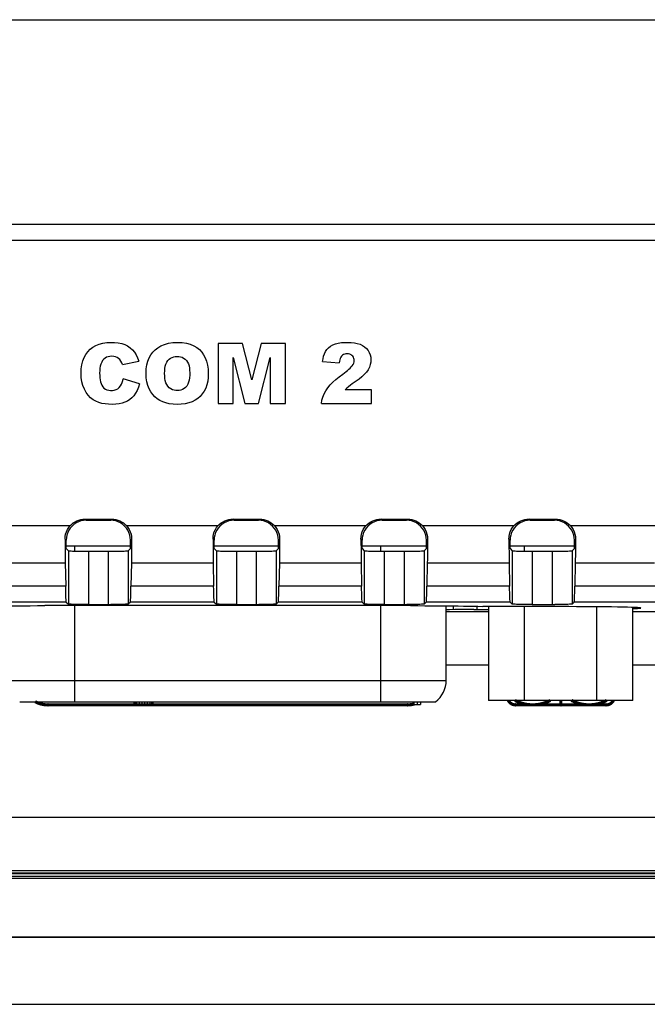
# Model space of a CAD drawing. Header units: millimetres. Extents: x 0 to 1188, y 0 to 840.
# Tile 31 of 38: x 879 to 902, y 420 to 457. Entities that reach past the tile are written whole.
import ezdxf

# ---------------------------------------------------------------- set-up
doc = ezdxf.new("R2010")
doc.units = ezdxf.units.MM
doc.header["$LTSCALE"] = 65.34
for name, color, linetype in [('D_SUB_09P-SHAPE', 7, 'CONTINUOUS'), ('PCB_MAIN-OP_07W_BASE-SHAPE', 7, 'CONTINUOUS'), ('RB07W-P0100_REV1-SHAPE', 7, 'CONTINUOUS'), ('RB07W-P0300_REV1-SHAPE', 7, 'CONTINUOUS')]:
    doc.layers.add(name, color=color, linetype=linetype)

msp = doc.modelspace()

# ---------------------------------------------------------------- linework, layer by layer
at = {"layer": 'D_SUB_09P-SHAPE', "color": 7, "linetype": 'Continuous'}
for p, q in [((880.665559, 437.473042), (883.078284, 437.473042)), ((880.971921, 437.473042), (880.971921, 437.273856)), ((886.215559, 437.473042), (888.628284, 437.473042)), ((891.765559, 437.473042), (894.178284, 437.473042)), ((892.471921, 437.270295), (892.471921, 437.473042)), ((897.315559, 437.473042), (899.728284, 437.473042)), ((897.863035, 437.271072), (897.863035, 437.473042)), ((880.971921, 435.225268), (880.971921, 431.623042)), ((892.471921, 431.623042), (892.471921, 435.225268)), ((894.921921, 432.423042), (894.921921, 435.21973)), ((896.509149, 435.191504), (896.509149, 431.673042)), ((897.863035, 431.673042), (897.863035, 435.187739)), ((900.570808, 431.673042), (900.570808, 435.182094)), ((901.924694, 431.673042), (901.924694, 435.157952)), ((878.521921, 432.423042), (894.921921, 432.423042)), ((878.921922, 431.623042), (894.521921, 431.623042)), ((883.221921, 431.523042), (883.221921, 431.623042)), ((883.934421, 431.523042), (883.221921, 431.523042)), ((883.261505, 431.523042), (883.261505, 431.623042)), ((883.32088, 431.523042), (883.32088, 431.623042)), ((883.419838, 431.523042), (883.419838, 431.623042)), ((883.518796, 431.523042), (883.518796, 431.623042)), ((883.617755, 431.523042), (883.617755, 431.623042)), ((883.716713, 431.523042), (883.716713, 431.623042)), ((883.815671, 431.523042), (883.815671, 431.623042)), ((883.875046, 431.523042), (883.875046, 431.623042)), ((883.91463, 431.523042), (883.91463, 431.623042)), ((883.934421, 431.523042), (883.934421, 431.623042)), ((893.721921, 431.523042), (893.721921, 431.623042)), ((893.721921, 431.523042), (893.959421, 431.523042)), ((893.840671, 431.523042), (893.840671, 431.623042)), ((893.959421, 431.623042), (893.959421, 431.523042)), ((901.924694, 431.673042), (896.509149, 431.673042))]:
    msp.add_line(p, q, dxfattribs=at)
msp.add_arc((893.921921, 432.423042), 1, 306.8698976, 360, dxfattribs=at)
at = {"layer": 'PCB_MAIN-OP_07W_BASE-SHAPE', "color": 7, "linetype": 'Continuous', "const_width": 0.1188}
for points in [[(897.251598, 431.673024, 0.288166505), (897.521923, 431.503118)], [(897.500708, 431.672878, 0.25592188), (898.826628, 431.673033)], [(899.617219, 431.673033, 0.25592188), (900.94314, 431.672878)], [(900.921923, 431.503118, 0.288166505), (901.192248, 431.673024)], [(879.500884, 431.622963, 0.12428592), (879.97557, 431.503118)], [(893.468277, 431.503118, 0.064207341), (893.721952, 431.535828)]]:
    msp.add_lwpolyline(points, format="xyb", dxfattribs=at)
for points in [[(899.221923, 431.503118), (899.221923, 431.673042)], [(879.97557, 431.503118), (893.468277, 431.503118)], [(897.521923, 431.503118), (900.921923, 431.503118)]]:
    msp.add_lwpolyline(points, dxfattribs=at)
at = {"layer": 'PCB_MAIN-OP_07W_BASE-SHAPE', "color": 7, "linetype": 'Continuous'}
for centre in [(879.97557, 431.503118), (893.468277, 431.503118), (897.521923, 431.503118), (899.221923, 431.503118), (900.921923, 431.503118)]:
    msp.add_circle(centre, 0.05, dxfattribs=at)
at = {"layer": 'RB07W-P0100_REV1-SHAPE', "color": 7, "linetype": 'Continuous'}
for p, q in [((798.814611, 425.073042), (970.629232, 425.073042)), ((801.821519, 425.177804), (967.622324, 425.177804)), ((798.74477, 425.0032), (970.699073, 425.0032)), ((788.013699, 422.807952), (981.430144, 422.807952)), ((981.430144, 422.773042), (788.013699, 422.773042)), ((788.013699, 420.273042), (981.430144, 420.273042))]:
    msp.add_line(p, q, dxfattribs=at)
at = {"layer": 'RB07W-P0300_REV1-SHAPE', "color": 7, "linetype": 'Continuous'}
for p, q in [((823.773809, 457.202932), (945.670034, 457.202932)), ((948.078515, 449.51746), (821.365328, 449.51746)), ((948.078515, 448.919379), (821.365328, 448.919379)), ((887.276072, 445.062639), (886.361757, 445.062639)), ((886.361757, 445.062639), (886.361757, 442.812639)), ((887.628606, 443.693592), (887.276072, 445.062639)), ((887.978535, 445.062639), (887.628606, 443.693592)), ((888.892401, 445.062639), (887.978535, 445.062639)), ((888.892401, 442.812639), (888.892401, 445.062639)), ((882.778093, 444.264533), (883.392007, 444.400904)), ((886.930947, 444.528518), (887.369021, 442.812639)), ((886.930947, 442.812639), (886.930947, 444.528518)), ((887.884238, 442.812639), (888.322761, 444.528518)), ((888.322761, 444.528518), (888.322761, 442.812639)), ((890.282867, 444.382494), (890.909085, 444.332067)), ((883.413021, 443.549318), (882.803962, 443.73351)), ((892.112355, 443.322199), (891.136204, 443.322199)), ((892.112355, 442.812639), (892.112355, 443.322199)), ((886.361757, 442.812639), (886.930947, 442.812639)), ((887.369021, 442.812639), (887.884238, 442.812639)), ((888.322761, 442.812639), (888.892401, 442.812639)), ((890.236842, 442.812639), (892.112355, 442.812639)), ((881.371807, 438.473042), (882.372036, 438.473042)), ((881.415445, 438.429404), (881.371807, 438.473042)), ((881.415445, 438.429404), (882.328398, 438.429404)), ((882.328398, 438.429404), (882.372036, 438.473042)), ((886.921807, 438.473042), (887.922036, 438.473042)), ((886.965445, 438.429404), (886.921807, 438.473042)), ((886.965445, 438.429404), (887.878398, 438.429404)), ((887.878398, 438.429404), (887.922036, 438.473042)), ((892.471807, 438.473042), (893.472036, 438.473042)), ((892.515445, 438.429404), (892.471807, 438.473042)), ((892.515445, 438.429404), (893.428398, 438.429404)), ((893.428398, 438.429404), (893.472036, 438.473042)), ((898.021807, 438.473042), (899.022036, 438.473042)), ((898.065445, 438.429404), (898.021807, 438.473042)), ((898.065445, 438.429404), (898.978398, 438.429404)), ((898.978398, 438.429404), (899.022036, 438.473042)), ((877.376881, 438.22764), (880.816962, 438.22764)), ((882.926881, 438.22764), (886.366962, 438.22764)), ((888.476881, 438.22764), (891.916962, 438.22764)), ((894.026881, 438.22764), (897.466962, 438.22764)), ((899.576881, 438.22764), (902.916962, 438.22764)), ((880.665559, 437.679518), (880.623055, 437.722022)), ((880.665559, 437.366086), (880.665559, 437.679518)), ((883.078284, 437.679518), (883.120787, 437.722022)), ((883.078284, 437.366086), (883.078284, 437.679518)), ((886.215559, 437.679518), (886.173055, 437.722022)), ((886.215559, 437.366086), (886.215559, 437.679518)), ((888.628284, 437.679518), (888.670787, 437.722022)), ((888.628284, 437.366086), (888.628284, 437.679518)), ((891.765559, 437.679518), (891.723055, 437.722022)), ((891.765559, 437.366086), (891.765559, 437.679518)), ((894.178284, 437.679518), (894.220787, 437.722022)), ((894.178284, 437.366086), (894.178284, 437.679518)), ((897.315559, 437.679518), (897.273055, 437.722022)), ((897.315559, 437.366086), (897.315559, 437.679518)), ((899.728284, 437.679518), (899.770787, 437.722022)), ((899.728284, 437.366086), (899.728284, 437.679518)), ((880.665559, 437.366086), (880.748699, 437.282945)), ((880.748699, 437.282945), (880.75686, 437.281244)), ((880.748699, 437.282945), (880.748699, 435.282641)), ((881.498585, 437.270083), (882.342852, 437.270195)), ((881.498585, 437.270083), (881.498585, 435.269778)), ((882.245258, 437.270083), (882.245258, 435.269778)), ((883.078284, 437.366086), (882.995144, 437.282945)), ((882.995144, 437.282945), (882.995144, 435.282641)), ((886.215559, 437.366086), (886.298699, 437.282945)), ((886.298699, 437.282945), (886.30686, 437.281244)), ((886.298699, 437.282945), (886.298699, 435.282641)), ((887.048585, 437.270083), (887.892852, 437.270195)), ((887.048585, 437.270083), (887.048585, 435.269778)), ((887.795258, 437.270083), (887.795258, 435.269778)), ((888.628284, 437.366086), (888.545144, 437.282945)), ((888.545144, 437.282945), (888.545144, 435.282641)), ((891.765559, 437.366086), (891.848699, 437.282945)), ((891.848699, 437.282945), (891.85686, 437.281244)), ((891.848699, 437.282945), (891.848699, 435.282641)), ((892.598585, 437.270083), (893.442852, 437.270195)), ((892.598585, 437.270083), (892.598585, 435.269778)), ((893.345258, 437.270083), (893.345258, 435.269778)), ((894.178284, 437.366086), (894.095144, 437.282945)), ((894.095144, 437.282945), (894.095144, 435.282641)), ((897.315559, 437.366086), (897.398699, 437.282945)), ((897.398699, 437.282945), (897.40686, 437.281244)), ((897.398699, 437.282945), (897.398699, 435.282641)), ((898.148585, 437.270083), (898.992852, 437.270195)), ((898.148585, 437.270083), (898.148585, 435.269778)), ((898.895258, 437.270083), (898.895258, 435.269778)), ((899.728284, 437.366086), (899.645144, 437.282945)), ((899.645144, 437.282945), (899.645144, 435.282641)), ((877.561911, 436.825822), (880.631932, 436.825822)), ((880.631932, 436.825822), (880.646816, 435.958111)), ((883.111911, 436.825822), (883.097027, 435.958111)), ((883.111911, 436.825822), (886.181932, 436.825822)), ((886.181932, 436.825822), (886.196816, 435.958111)), ((888.661911, 436.825822), (888.647027, 435.958111)), ((888.661911, 436.825822), (891.731932, 436.825822)), ((891.731932, 436.825822), (891.746816, 435.958111)), ((894.211911, 436.825822), (894.197027, 435.958111)), ((894.211911, 436.825822), (897.281932, 436.825822)), ((897.281932, 436.825822), (897.296816, 435.958111)), ((899.761911, 436.825822), (899.747027, 435.958111)), ((899.761911, 436.825822), (902.731932, 436.825822)), ((880.646816, 435.958111), (877.547027, 435.958111)), ((886.196816, 435.958111), (883.097027, 435.958111)), ((891.746816, 435.958111), (888.647027, 435.958111)), ((897.296816, 435.958111), (894.197027, 435.958111)), ((902.746816, 435.958111), (899.747027, 435.958111)), ((880.671106, 435.360234), (877.522737, 435.360234)), ((893.581922, 435.225268), (879.861921, 435.225268)), ((880.671106, 435.360234), (880.748699, 435.282641)), ((881.498585, 435.269778), (882.342852, 435.269891)), ((883.072737, 435.360234), (882.995144, 435.282641)), ((886.221106, 435.360234), (883.072737, 435.360234)), ((886.221106, 435.360234), (886.298699, 435.282641)), ((887.048585, 435.269778), (887.892852, 435.269891)), ((888.622737, 435.360234), (888.545144, 435.282641)), ((891.771106, 435.360234), (888.622737, 435.360234)), ((891.771106, 435.360234), (891.848699, 435.282641)), ((892.598585, 435.269778), (893.442852, 435.269891)), ((894.172737, 435.360234), (894.095144, 435.282641)), ((897.321106, 435.360234), (894.172737, 435.360234)), ((895.046314, 435.069499), (894.921921, 435.066438)), ((895.183818, 435.217135), (895.183818, 435.073627)), ((895.961027, 435.082903), (896.509149, 435.083009)), ((896.070437, 435.202082), (896.070437, 435.083009)), ((897.321106, 435.360234), (897.398699, 435.282641)), ((898.148585, 435.269778), (898.992852, 435.269891)), ((899.722737, 435.360234), (899.645144, 435.282641)), ((902.771106, 435.360234), (899.722737, 435.360234)), ((894.921921, 435.007343), (896.509149, 435.007343)), ((901.924694, 435.007343), (963.054208, 435.007343)), ((894.921921, 433.007647), (896.509149, 433.007647)), ((901.924694, 433.007647), (963.054208, 433.007647)), ((963.554981, 427.283786), (805.888862, 427.283786)), ((967.622324, 425.191773), (801.821519, 425.191773)), ((963.554981, 425.285004), (805.888862, 425.285004))]:
    msp.add_line(p, q, dxfattribs=at)
for points in [[(882.393948, 442.774068), (882.256882, 442.777818), (882.126968, 442.790672), (882.004357, 442.811601), (881.888597, 442.843689), (881.779017, 442.889567), (881.676419, 442.949569), (881.581097, 443.025032), (881.493896, 443.115576), (881.414746, 443.2215), (881.346692, 443.34211), (881.292362, 443.478066), (881.252928, 443.625605), (881.231305, 443.783128), (881.224897, 443.944813), (881.231826, 444.106173), (881.252867, 444.261608), (881.28843, 444.403722), (881.337729, 444.533423), (881.40007, 444.648607), (881.47558, 444.750911), (881.564256, 444.841681), (881.665791, 444.919681), (881.780424, 444.984296), (881.906514, 445.035005), (882.04415, 445.070682), (882.188389, 445.092522), (882.336166, 445.10098), (882.48193, 445.097139)], [(882.48193, 445.097139), (882.619167, 445.082637), (882.747695, 445.056276), (882.865042, 445.017433), (882.971565, 444.966017), (883.066482, 444.901437), (883.150728, 444.824572), (883.224754, 444.736155), (883.289231, 444.636028), (883.345085, 444.524288), (883.392007, 444.400904)], [(883.663854, 443.936113), (883.671569, 444.103291), (883.693594, 444.257306), (883.73044, 444.398488), (883.780578, 444.525846), (883.842375, 444.637695), (883.916659, 444.736438), (884.002981, 444.823751), (884.103535, 444.900121), (884.220663, 444.967603), (884.353475, 445.023178), (884.503513, 445.064996), (884.665821, 445.091599), (884.840329, 445.100677), (885.013927, 445.092933), (885.172947, 445.067604), (885.318986, 445.026782), (885.448632, 444.971737), (885.563236, 444.90417), (885.662348, 444.826802), (885.747946, 444.737844), (885.822316, 444.63676), (885.88408, 444.522505), (885.932802, 444.393397), (885.967946, 444.25081), (885.988744, 444.095659), (885.995453, 443.92764)], [(890.282867, 444.382494), (890.299523, 444.48585), (890.323305, 444.581981), (890.35336, 444.67076), (890.392247, 444.752564), (890.442085, 444.828129), (890.503339, 444.896256), (890.577288, 444.956556), (890.663617, 445.007348), (890.763559, 445.046566), (890.87375, 445.074976), (890.992778, 445.091794), (891.116024, 445.099598), (891.238967, 445.10092), (891.359889, 445.095107), (891.476018, 445.083218), (891.585989, 445.062643), (891.688049, 445.03095), (891.780595, 444.988663), (891.861307, 444.934737), (891.930593, 444.871448), (891.988127, 444.800425), (892.033788, 444.722558), (892.067551, 444.638997), (892.088797, 444.550584), (892.097054, 444.458063), (892.09186, 444.362871)], [(891.045909, 443.913302), (891.105856, 443.958422), (891.162852, 444.002957), (891.217027, 444.046777), (891.267995, 444.090269), (891.315937, 444.133487), (891.359288, 444.177296), (891.396764, 444.222786), (891.427701, 444.269336), (891.451187, 444.31708), (891.466688, 444.364835), (891.473202, 444.411605), (891.471229, 444.456962), (891.460553, 444.500471), (891.442325, 444.54115), (891.417519, 444.578297), (891.386447, 444.610636), (891.349467, 444.636822), (891.307424, 444.65637), (891.260388, 444.668249), (891.21105, 444.672751), (891.16137, 444.669822), (891.113604, 444.659463), (891.070824, 444.641613), (891.032542, 444.616416)], [(882.37904, 444.580695), (882.308539, 444.575945), (882.243223, 444.562152), (882.183063, 444.539375), (882.12815, 444.507441), (882.078213, 444.466124), (882.034306, 444.415649), (881.997293, 444.35587), (881.967474, 444.287675), (881.945776, 444.211432), (881.93119, 444.128557), (881.922928, 444.040778), (881.921254, 443.947518)], [(882.778093, 444.264533), (882.753253, 444.336838), (882.720609, 444.39962), (882.679787, 444.4527), (882.631906, 444.496619), (882.578068, 444.532184), (882.517954, 444.55841), (882.451617, 444.574491), (882.37904, 444.580695)], [(884.358903, 443.933014), (884.36097, 444.03095), (884.369695, 444.121943), (884.384661, 444.206101), (884.407123, 444.283098), (884.438496, 444.353189), (884.477881, 444.414736), (884.525667, 444.466135), (884.579405, 444.507548), (884.637156, 444.538267), (884.697783, 444.559292), (884.759576, 444.570983), (884.822318, 444.574537), (884.885382, 444.57189), (884.94829, 444.561187), (885.011135, 444.541511), (885.071588, 444.511972), (885.128185, 444.470886), (885.178429, 444.419716), (885.218991, 444.358664), (885.250908, 444.289829), (885.273601, 444.215174), (885.288596, 444.135306), (885.297391, 444.051649), (885.299486, 443.963728)], [(891.032542, 444.616416), (890.999187, 444.583701), (890.971071, 444.544351), (890.949074, 444.499041), (890.931909, 444.448219), (890.918454, 444.392646), (890.909085, 444.332067)], [(892.09186, 444.362871), (892.072897, 444.266184), (892.03925, 444.169533), (891.989432, 444.07458), (891.924835, 443.98211), (891.845745, 443.89411), (891.753996, 443.808634), (891.651759, 443.724242), (891.53831, 443.641414)], [(881.921254, 443.947518), (881.922551, 443.856591), (881.928165, 443.771965), (881.937741, 443.694016), (881.952344, 443.621614), (881.972334, 443.553049), (881.999467, 443.490435), (882.035836, 443.435042), (882.080781, 443.387694), (882.135322, 443.349395), (882.196511, 443.320879), (882.26223, 443.303783), (882.331015, 443.296392), (882.401279, 443.296758), (882.471258, 443.307216), (882.539936, 443.329456), (882.603483, 443.363455), (882.657456, 443.41137), (882.702673, 443.468344), (882.737513, 443.530733), (882.764844, 443.597065), (882.787285, 443.664322), (882.803962, 443.73351)], [(885.995453, 443.92764), (885.993534, 443.779493), (885.97712, 443.63998), (885.945907, 443.509223), (885.900804, 443.386851), (885.841964, 443.271427), (885.771352, 443.166262), (885.691331, 443.074755), (885.600855, 442.995211), (885.499974, 442.926753), (885.387761, 442.870325), (885.262771, 442.826451), (885.126611, 442.795522), (884.977195, 442.778619), (884.824163, 442.774198), (884.675652, 442.781148), (884.534081, 442.799256), (884.405222, 442.827755), (884.287156, 442.867195), (884.180669, 442.91732), (884.083421, 442.979779), (883.992672, 443.056562), (883.910415, 443.14639), (883.836883, 443.248921), (883.774611, 443.363326), (883.726396, 443.488244), (883.691679, 443.624942), (883.670878, 443.774333), (883.663854, 443.936113)], [(885.299486, 443.963728), (885.297996, 443.864654), (885.290645, 443.771812), (885.277992, 443.685174), (885.258362, 443.604825), (885.230378, 443.529746), (885.193701, 443.463224), (885.146344, 443.408445), (885.091872, 443.364695), (885.032649, 443.332887), (884.970295, 443.311318), (884.907294, 443.298944), (884.843418, 443.294694), (884.779105, 443.296369), (884.714835, 443.306306), (884.650385, 443.325768), (884.588302, 443.355775), (884.530152, 443.39834), (884.478654, 443.451754), (884.437432, 443.51572), (884.405344, 443.588021), (884.383091, 443.666468), (884.368769, 443.750674), (884.360497, 443.839383), (884.358903, 443.933014)], [(890.236842, 442.812639), (890.257267, 442.931758), (890.291366, 443.050166), (890.339115, 443.168652), (890.400589, 443.284848), (890.47584, 443.396161), (890.564918, 443.504061), (890.668789, 443.608835), (890.784763, 443.71144), (890.910173, 443.813061), (891.045909, 443.913302)], [(883.413021, 443.549318), (883.374686, 443.418088), (883.327113, 443.299665), (883.269905, 443.194046), (883.204258, 443.101242), (883.131338, 443.021693), (883.050841, 442.954102), (882.963209, 442.897212), (882.867376, 442.851344), (882.762293, 442.816586), (882.648345, 442.792383), (882.525567, 442.778144), (882.393948, 442.774068)], [(891.53831, 443.641414), (891.464444, 443.590666), (891.39369, 443.539945), (891.326398, 443.490197), (891.261518, 443.438585), (891.198004, 443.38227), (891.136204, 443.322199)], [(881.415445, 438.429404), (881.316732, 438.422797), (881.221332, 438.403851), (881.128477, 438.372246), (881.040474, 438.32894), (880.958972, 438.274385), (880.885182, 438.209782), (880.820578, 438.135991), (880.766023, 438.054489), (880.722717, 437.966486), (880.691112, 437.873631), (880.672166, 437.778231), (880.665559, 437.679518)], [(880.816962, 438.22764), (880.872723, 438.282813), (880.93319, 438.331408), (880.998729, 438.37363), (881.068245, 438.408864), (881.140984, 438.436625), (881.216282, 438.456741), (881.293109, 438.468838), (881.371807, 438.473042)], [(883.078284, 437.679518), (883.071677, 437.778231), (883.052731, 437.873631), (883.021126, 437.966486), (882.97782, 438.054489), (882.923264, 438.135992), (882.858661, 438.209782), (882.784871, 438.274385), (882.703368, 438.32894), (882.615366, 438.372246), (882.52251, 438.403851), (882.427111, 438.422797), (882.328398, 438.429404)], [(882.372036, 438.473042), (882.450734, 438.468838), (882.527561, 438.456741), (882.602859, 438.436625), (882.675598, 438.408864), (882.745114, 438.37363), (882.810653, 438.331408), (882.87112, 438.282813), (882.926881, 438.22764)], [(886.965445, 438.429404), (886.866732, 438.422797), (886.771332, 438.403851), (886.678477, 438.372246), (886.590474, 438.32894), (886.508972, 438.274385), (886.435182, 438.209782), (886.370578, 438.135991), (886.316023, 438.054489), (886.272717, 437.966486), (886.241112, 437.873631), (886.222166, 437.778231), (886.215559, 437.679518)], [(886.366962, 438.22764), (886.422723, 438.282813), (886.48319, 438.331408), (886.548729, 438.37363), (886.618245, 438.408864), (886.690984, 438.436625), (886.766282, 438.456741), (886.843109, 438.468838), (886.921807, 438.473042)], [(888.628284, 437.679518), (888.621677, 437.778231), (888.602731, 437.873631), (888.571126, 437.966486), (888.52782, 438.054489), (888.473264, 438.135992), (888.408661, 438.209782), (888.334871, 438.274385), (888.253368, 438.32894), (888.165366, 438.372246), (888.07251, 438.403851), (887.977111, 438.422797), (887.878398, 438.429404)], [(887.922036, 438.473042), (888.000734, 438.468838), (888.077561, 438.456741), (888.152859, 438.436625), (888.225598, 438.408864), (888.295114, 438.37363), (888.360653, 438.331408), (888.42112, 438.282813), (888.476881, 438.22764)], [(892.515445, 438.429404), (892.416732, 438.422797), (892.321332, 438.403851), (892.228477, 438.372246), (892.140474, 438.32894), (892.058972, 438.274385), (891.985182, 438.209782), (891.920578, 438.135991), (891.866023, 438.054489), (891.822717, 437.966486), (891.791112, 437.873631), (891.772166, 437.778231), (891.765559, 437.679518)], [(891.916962, 438.22764), (891.972723, 438.282813), (892.03319, 438.331408), (892.098729, 438.37363), (892.168245, 438.408864), (892.240984, 438.436625), (892.316282, 438.456741), (892.393109, 438.468838), (892.471807, 438.473042)], [(894.178284, 437.679518), (894.171677, 437.778231), (894.152731, 437.873631), (894.121126, 437.966486), (894.07782, 438.054489), (894.023264, 438.135992), (893.958661, 438.209782), (893.884871, 438.274385), (893.803368, 438.32894), (893.715366, 438.372246), (893.62251, 438.403851), (893.527111, 438.422797), (893.428398, 438.429404)], [(893.472036, 438.473042), (893.550734, 438.468838), (893.627561, 438.456741), (893.702859, 438.436625), (893.775598, 438.408864), (893.845114, 438.37363), (893.910653, 438.331408), (893.97112, 438.282813), (894.026881, 438.22764)], [(898.065445, 438.429404), (897.966732, 438.422797), (897.871332, 438.403851), (897.778477, 438.372246), (897.690474, 438.32894), (897.608972, 438.274385), (897.535182, 438.209782), (897.470578, 438.135991), (897.416023, 438.054489), (897.372717, 437.966486), (897.341112, 437.873631), (897.322166, 437.778231), (897.315559, 437.679518)], [(897.466962, 438.22764), (897.522723, 438.282813), (897.58319, 438.331408), (897.648729, 438.37363), (897.718245, 438.408864), (897.790984, 438.436625), (897.866282, 438.456741), (897.943109, 438.468838), (898.021807, 438.473042)], [(899.728284, 437.679518), (899.721677, 437.778231), (899.702731, 437.873631), (899.671126, 437.966486), (899.62782, 438.054489), (899.573264, 438.135992), (899.508661, 438.209782), (899.434871, 438.274385), (899.353368, 438.32894), (899.265366, 438.372246), (899.17251, 438.403851), (899.077111, 438.422797), (898.978398, 438.429404)], [(899.022036, 438.473042), (899.100734, 438.468838), (899.177561, 438.456741), (899.252859, 438.436625), (899.325598, 438.408864), (899.395114, 438.37363), (899.460653, 438.331408), (899.52112, 438.282813), (899.576881, 438.22764)], [(880.623055, 437.722022), (880.62823, 437.813488), (880.64466, 437.904146), (880.672418, 437.992835), (880.711019, 438.077428), (880.759453, 438.155988), (880.816962, 438.22764)], [(882.926881, 438.22764), (882.984329, 438.156074), (883.032746, 438.077574), (883.071361, 437.993003), (883.099147, 437.904296), (883.115601, 437.813582), (883.120787, 437.722022)], [(886.173055, 437.722022), (886.17823, 437.813488), (886.19466, 437.904146), (886.222418, 437.992835), (886.261019, 438.077428), (886.309453, 438.155988), (886.366962, 438.22764)], [(888.476881, 438.22764), (888.534329, 438.156074), (888.582746, 438.077574), (888.621361, 437.993003), (888.649147, 437.904296), (888.665601, 437.813582), (888.670787, 437.722022)], [(891.723055, 437.722022), (891.72823, 437.813488), (891.74466, 437.904146), (891.772418, 437.992835), (891.811019, 438.077428), (891.859453, 438.155988), (891.916962, 438.22764)], [(894.026881, 438.22764), (894.084329, 438.156074), (894.132746, 438.077574), (894.171361, 437.993003), (894.199147, 437.904296), (894.215601, 437.813582), (894.220787, 437.722022)], [(897.273055, 437.722022), (897.27823, 437.813488), (897.29466, 437.904146), (897.322418, 437.992835), (897.361019, 438.077428), (897.409453, 438.155988), (897.466962, 438.22764)], [(899.576881, 438.22764), (899.634329, 438.156074), (899.682746, 438.077574), (899.721361, 437.993003), (899.749147, 437.904296), (899.765601, 437.813582), (899.770787, 437.722022)], [(880.623055, 437.722022), (880.623952, 437.555542), (880.625088, 437.395314), (880.626468, 437.240782), (880.628076, 437.093613), (880.629895, 436.955479), (880.631932, 436.825822)], [(883.120787, 437.722022), (883.11989, 437.555542), (883.118755, 437.395314), (883.117375, 437.240782), (883.115767, 437.093613), (883.113948, 436.955479), (883.111911, 436.825822)], [(886.173055, 437.722022), (886.173952, 437.555542), (886.175088, 437.395314), (886.176468, 437.240782), (886.178076, 437.093613), (886.179895, 436.955479), (886.181932, 436.825822)], [(888.670787, 437.722022), (888.66989, 437.555542), (888.668755, 437.395314), (888.667375, 437.240782), (888.665767, 437.093613), (888.663948, 436.955479), (888.661911, 436.825822)], [(891.723055, 437.722022), (891.723952, 437.555542), (891.725088, 437.395314), (891.726468, 437.240782), (891.728076, 437.093613), (891.729895, 436.955479), (891.731932, 436.825822)], [(894.220787, 437.722022), (894.21989, 437.555542), (894.218755, 437.395314), (894.217375, 437.240782), (894.215767, 437.093613), (894.213948, 436.955479), (894.211911, 436.825822)], [(897.273055, 437.722022), (897.273952, 437.555542), (897.275088, 437.395314), (897.276468, 437.240782), (897.278076, 437.093613), (897.279895, 436.955479), (897.281932, 436.825822)], [(899.770787, 437.722022), (899.76989, 437.555542), (899.768755, 437.395314), (899.767375, 437.240782), (899.765767, 437.093613), (899.763948, 436.955479), (899.761911, 436.825822)], [(880.75686, 437.281244), (880.777045, 437.279602), (880.809573, 437.278006), (880.853488, 437.276496), (880.908331, 437.2751), (880.972927, 437.273836), (881.046426, 437.272731), (881.127395, 437.271798), (881.21465, 437.271059), (881.306595, 437.270519), (881.400991, 437.270195), (881.498585, 437.270083)], [(882.342852, 437.270195), (882.437248, 437.270519), (882.529193, 437.271059), (882.616448, 437.271798), (882.697417, 437.272731), (882.770916, 437.273836), (882.835512, 437.2751), (882.890355, 437.276496), (882.93427, 437.278006), (882.966798, 437.279602), (882.986983, 437.281244), (882.995144, 437.282945)], [(886.30686, 437.281244), (886.327045, 437.279602), (886.359573, 437.278006), (886.403488, 437.276496), (886.458331, 437.2751), (886.522927, 437.273836), (886.596426, 437.272731), (886.677395, 437.271798), (886.76465, 437.271059), (886.856595, 437.270519), (886.950991, 437.270195), (887.048585, 437.270083)], [(887.892852, 437.270195), (887.987248, 437.270519), (888.079193, 437.271059), (888.166448, 437.271798), (888.247417, 437.272731), (888.320916, 437.273836), (888.385512, 437.2751), (888.440355, 437.276496), (888.48427, 437.278006), (888.516798, 437.279602), (888.536983, 437.281244), (888.545144, 437.282945)], [(891.85686, 437.281244), (891.877045, 437.279602), (891.909573, 437.278006), (891.953488, 437.276496), (892.008331, 437.2751), (892.072927, 437.273836), (892.146426, 437.272731), (892.227395, 437.271798), (892.31465, 437.271059), (892.406595, 437.270519), (892.500991, 437.270195), (892.598585, 437.270083)], [(893.442852, 437.270195), (893.537248, 437.270519), (893.629193, 437.271059), (893.716448, 437.271798), (893.797417, 437.272731), (893.870916, 437.273836), (893.935512, 437.2751), (893.990355, 437.276496), (894.03427, 437.278006), (894.066798, 437.279602), (894.086983, 437.281244), (894.095144, 437.282945)], [(897.40686, 437.281244), (897.427045, 437.279602), (897.459573, 437.278006), (897.503488, 437.276496), (897.558331, 437.2751), (897.622927, 437.273836), (897.696426, 437.272731), (897.777395, 437.271798), (897.86465, 437.271059), (897.956595, 437.270519), (898.050991, 437.270195), (898.148585, 437.270083)], [(898.992852, 437.270195), (899.087248, 437.270519), (899.179193, 437.271059), (899.266448, 437.271798), (899.347417, 437.272731), (899.420916, 437.273836), (899.485512, 437.2751), (899.540355, 437.276496), (899.58427, 437.278006), (899.616798, 437.279602), (899.636983, 437.281244), (899.645144, 437.282945)], [(880.671106, 435.360234), (880.66771, 435.373205), (880.664383, 435.404548), (880.661109, 435.454542), (880.657935, 435.522354), (880.654891, 435.607593), (880.652005, 435.709218), (880.649318, 435.825911), (880.646816, 435.958111)], [(883.072737, 435.360234), (883.076133, 435.373205), (883.07946, 435.404548), (883.082734, 435.454542), (883.085908, 435.522354), (883.088952, 435.607593), (883.091838, 435.709218), (883.094525, 435.825911), (883.097027, 435.958111)], [(886.221106, 435.360234), (886.21771, 435.373205), (886.214383, 435.404548), (886.211109, 435.454542), (886.207935, 435.522354), (886.204891, 435.607593), (886.202005, 435.709218), (886.199318, 435.825911), (886.196816, 435.958111)], [(888.622737, 435.360234), (888.626133, 435.373205), (888.62946, 435.404548), (888.632734, 435.454542), (888.635908, 435.522354), (888.638952, 435.607593), (888.641838, 435.709218), (888.644525, 435.825911), (888.647027, 435.958111)], [(891.771106, 435.360234), (891.76771, 435.373205), (891.764383, 435.404548), (891.761109, 435.454542), (891.757935, 435.522354), (891.754891, 435.607593), (891.752005, 435.709218), (891.749318, 435.825911), (891.746816, 435.958111)], [(894.172737, 435.360234), (894.176133, 435.373205), (894.17946, 435.404548), (894.182734, 435.454542), (894.185908, 435.522354), (894.188952, 435.607593), (894.191838, 435.709218), (894.194525, 435.825911), (894.197027, 435.958111)], [(897.321106, 435.360234), (897.31771, 435.373205), (897.314383, 435.404548), (897.311109, 435.454542), (897.307935, 435.522354), (897.304891, 435.607593), (897.302005, 435.709218), (897.299318, 435.825911), (897.296816, 435.958111)], [(899.722737, 435.360234), (899.726133, 435.373205), (899.72946, 435.404548), (899.732734, 435.454542), (899.735908, 435.522354), (899.738952, 435.607593), (899.741838, 435.709218), (899.744525, 435.825911), (899.747027, 435.958111)], [(877.339567, 435.201249), (877.496532, 435.205111), (877.673725, 435.208723), (877.868846, 435.212041), (878.080499, 435.215034), (878.306745, 435.217682), (878.545888, 435.219959), (878.795812, 435.22185), (879.054576, 435.223334), (879.319952, 435.224406), (879.588708, 435.225049), (879.861921, 435.225268)], [(881.498585, 435.269778), (881.400991, 435.269891), (881.306595, 435.270214), (881.21465, 435.270754), (881.127395, 435.271494), (881.046426, 435.272426), (880.972927, 435.273532), (880.908331, 435.274795), (880.853488, 435.276192), (880.809573, 435.277702), (880.777045, 435.279297), (880.75686, 435.280939), (880.748699, 435.282641)], [(882.995144, 435.282641), (882.986983, 435.280939), (882.966798, 435.279297), (882.93427, 435.277702), (882.890355, 435.276192), (882.835512, 435.274795), (882.770916, 435.273532), (882.697417, 435.272426), (882.616448, 435.271494), (882.529193, 435.270754), (882.437248, 435.270214), (882.342852, 435.269891)], [(887.048585, 435.269778), (886.950991, 435.269891), (886.856595, 435.270214), (886.76465, 435.270754), (886.677395, 435.271494), (886.596426, 435.272426), (886.522927, 435.273532), (886.458331, 435.274795), (886.403488, 435.276192), (886.359573, 435.277702), (886.327045, 435.279297), (886.30686, 435.280939), (886.298699, 435.282641)], [(888.545144, 435.282641), (888.536983, 435.280939), (888.516798, 435.279297), (888.48427, 435.277702), (888.440355, 435.276192), (888.385512, 435.274795), (888.320916, 435.273532), (888.247417, 435.272426), (888.166448, 435.271494), (888.079193, 435.270754), (887.987248, 435.270214), (887.892852, 435.269891)], [(892.598585, 435.269778), (892.500991, 435.269891), (892.406595, 435.270214), (892.31465, 435.270754), (892.227395, 435.271494), (892.146426, 435.272426), (892.072927, 435.273532), (892.008331, 435.274795), (891.953488, 435.276192), (891.909573, 435.277702), (891.877045, 435.279297), (891.85686, 435.280939), (891.848699, 435.282641)], [(894.095144, 435.282641), (894.086983, 435.280939), (894.066798, 435.279297), (894.03427, 435.277702), (893.990355, 435.276192), (893.935512, 435.274795), (893.870916, 435.273532), (893.797417, 435.272426), (893.716448, 435.271494), (893.629193, 435.270754), (893.537248, 435.270214), (893.442852, 435.269891)], [(893.581922, 435.225268), (893.855135, 435.225049), (894.123891, 435.224406), (894.389267, 435.223334), (894.648031, 435.22185), (894.897955, 435.219959), (895.137098, 435.217682), (895.363344, 435.215034), (895.574997, 435.212041), (895.770118, 435.208723), (895.947311, 435.205111), (896.104276, 435.201249), (896.29776, 435.195477)], [(895.961027, 435.082903), (895.854175, 435.082596), (895.749271, 435.082083), (895.648144, 435.081376), (895.552072, 435.08048), (895.462096, 435.079407), (895.379403, 435.078169), (895.304838, 435.076783), (895.239798, 435.075271), (895.046314, 435.069499)], [(899.221921, 435.187739), (897.018989, 435.187845), (896.912136, 435.188152), (896.807233, 435.188665), (896.706106, 435.189372), (896.610034, 435.190268), (896.520058, 435.191341), (896.437365, 435.192579), (896.3628, 435.193965), (896.29776, 435.195477)], [(898.148585, 435.269778), (898.050991, 435.269891), (897.956595, 435.270214), (897.86465, 435.270754), (897.777395, 435.271494), (897.696426, 435.272426), (897.622927, 435.273532), (897.558331, 435.274795), (897.503488, 435.276192), (897.459573, 435.277702), (897.427045, 435.279297), (897.40686, 435.280939), (897.398699, 435.282641)], [(899.645144, 435.282641), (899.636983, 435.280939), (899.616798, 435.279297), (899.58427, 435.277702), (899.540355, 435.276192), (899.485512, 435.274795), (899.420916, 435.273532), (899.347417, 435.272426), (899.266448, 435.271494), (899.179193, 435.270754), (899.087248, 435.270214), (898.992852, 435.269891)], [(902.221921, 435.135374), (902.207369, 435.140507), (902.164267, 435.145591), (902.09262, 435.150576), (901.993523, 435.155415), (901.867539, 435.16006), (901.716259, 435.164468), (901.540786, 435.168595), (901.343144, 435.172404), (901.12493, 435.175853), (900.888525, 435.178915), (900.635961, 435.181555), (900.369881, 435.183754), (900.092671, 435.185483), (899.80714, 435.186733), (899.517341, 435.187483), (899.221921, 435.187739)], [(901.924694, 435.112796), (901.993522, 435.115333), (902.09262, 435.120172), (902.164267, 435.125157), (902.207369, 435.130241), (902.221921, 435.135374)]]:
    msp.add_lwpolyline(points, dxfattribs=at)

doc.saveas('drawing.dxf')
